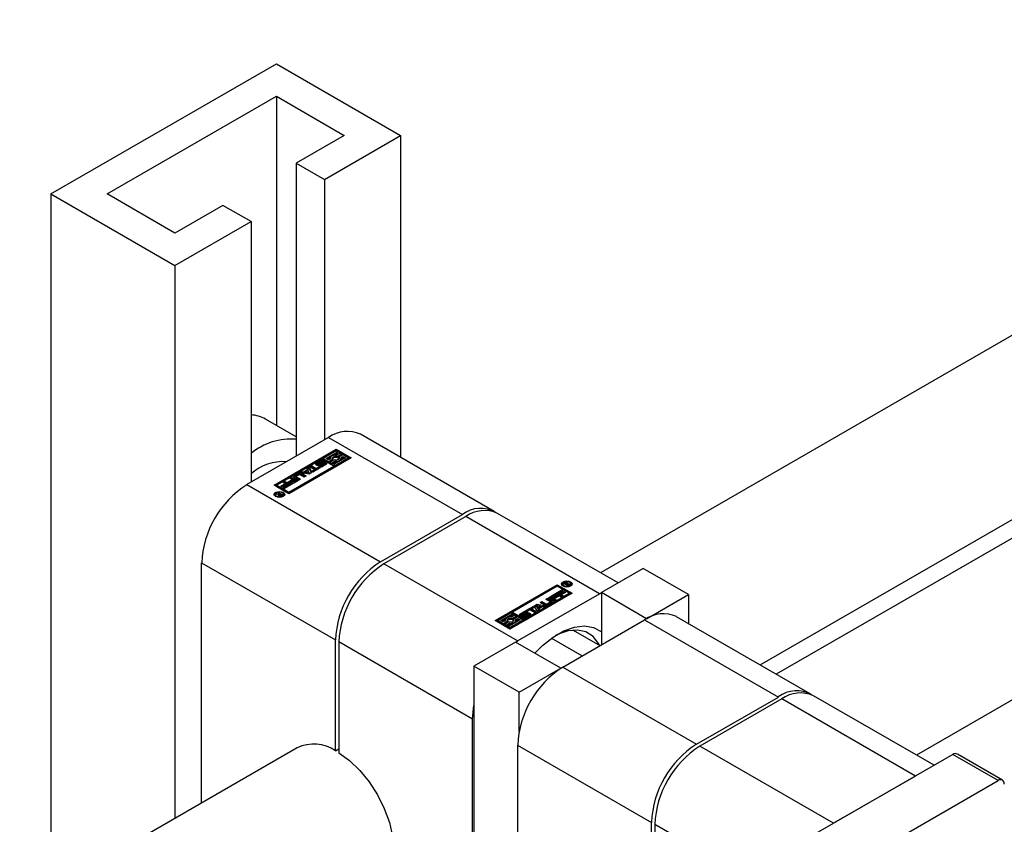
# Model space of a CAD drawing. Header units: millimetres. Extents: x 0 to 25230, y 0 to 17820.
# Tile 74 of 214: x 10058 to 10181, y 11432 to 11532. Entities that reach past the tile are written whole.
import ezdxf

# ---------------------------------------------------------------- set-up
doc = ezdxf.new("R2010")
doc.units = ezdxf.units.MM
doc.linetypes.add('SLD-Sólida', pattern=[0])
doc.layers.add('REFERÊNCIAS', color=9, linetype='SLD-Sólida')

msp = doc.modelspace()

# ---------------------------------------------------------------- linework, layer by layer
at = {"color": 7, "linetype": 'SLD-Sólida', "lineweight": 25, "ltscale": 30}
for p, q in [((11217.36, 12090.42), (10130.72, 11463.11)), ((10150.72, 11451.56), (11227.36, 12073.1)), ((11256.96, 12067.56), (10170.31, 11440.25)), ((10061.83, 11510.59), (10090.11, 11526.92)), ((10090.11, 11526.92), (10105.67, 11517.93)), ((10068.9, 11510.59), (10090.11, 11522.83)), ((10090.11, 11522.83), (10098.6, 11517.93)), ((10090.11, 11522.83), (10090.11, 11481.57)), ((10098.6, 11517.93), (10092.58, 11514.46)), ((10096.12, 11512.42), (10105.67, 11517.93)), ((10105.67, 11517.93), (10105.67, 11477.57)), ((10092.58, 11514.46), (10096.12, 11512.42)), ((10092.58, 11514.46), (10092.58, 11477.72)), ((10096.12, 11512.42), (10096.12, 11479.76)), ((10061.83, 11510.59), (10077.38, 11501.61)), ((10061.83, 11510.59), (10061.83, 11423.34)), ((10077.38, 11505.69), (10068.9, 11510.59)), ((10083.39, 11509.16), (10077.38, 11505.69)), ((10086.93, 11507.12), (10083.39, 11509.16)), ((10077.38, 11501.61), (10086.93, 11507.12)), ((10086.93, 11507.12), (10086.93, 11474.46)), ((10077.38, 11501.61), (10077.38, 11432.32)), ((10092.58, 11480.15), (10088.76, 11482.36)), ((10117.41, 11470.79), (10100.65, 11480.46)), ((10096.65, 11480.07), (10086.4, 11474.15)), ((10096.65, 11480.07), (10113.41, 11470.39)), ((10089.83, 11474.09), (10097.61, 11478.58)), ((10097.61, 11478.42), (10089.97, 11474.01)), ((10097.61, 11478.38), (10095.98, 11477.44)), ((10096.33, 11477.44), (10097.78, 11478.27)), ((10097.3, 11477.84), (10097.78, 11478.11)), ((10097.61, 11478.58), (10099.46, 11477.51)), ((10097.61, 11478.58), (10097.61, 11478.42)), ((10097.61, 11478.42), (10099.32, 11477.42)), ((10097.78, 11478.27), (10097.61, 11478.38)), ((10098.1, 11478.09), (10097.68, 11477.85)), ((10097.74, 11477.69), (10098.27, 11477.99)), ((10097.74, 11477.53), (10098.27, 11477.83)), ((10097.78, 11478.11), (10097.78, 11478.27)), ((10098.45, 11477.89), (10097.92, 11477.59)), ((10098.27, 11477.99), (10098.1, 11478.09)), ((10098.27, 11477.83), (10098.27, 11477.99)), ((10099.11, 11477.51), (10098.45, 11477.89)), ((10095.8, 11477.34), (10090.18, 11474.09)), ((10099.46, 11477.51), (10091.68, 11473.02)), ((10095.13, 11476.7), (10095.07, 11476.65)), ((10095.13, 11476.86), (10095.57, 11477.11)), ((10095.13, 11476.7), (10095.57, 11476.95)), ((10095.13, 11476.7), (10095.13, 11476.86)), ((10095.31, 11476.72), (10095.31, 11476.55)), ((10095.31, 11476.55), (10095.31, 11476.71)), ((10095.31, 11476.55), (10095.31, 11476.54)), ((10095.73, 11476.99), (10095.35, 11476.77)), ((10095.36, 11476.54), (10095.36, 11476.69)), ((10095.4, 11476.54), (10095.4, 11476.69)), ((10095.42, 11476.43), (10095.6, 11476.54)), ((10095.44, 11476.55), (10095.45, 11476.55)), ((10095.45, 11476.71), (10095.87, 11476.94)), ((10095.45, 11476.55), (10095.87, 11476.78)), ((10095.45, 11476.55), (10095.45, 11476.71)), ((10095.57, 11476.95), (10095.57, 11477.11)), ((10096.01, 11476.83), (10095.59, 11476.59)), ((10095.6, 11476.37), (10095.6, 11476.54)), ((10095.62, 11476.37), (10095.62, 11476.53)), ((10095.66, 11476.37), (10095.66, 11476.53)), ((10095.7, 11476.38), (10095.7, 11476.54)), ((10095.73, 11476.56), (10096.11, 11476.77)), ((10095.73, 11476.39), (10096.11, 11476.61)), ((10095.73, 11476.39), (10095.73, 11476.56)), ((10097.31, 11476.47), (10095.8, 11477.34)), ((10095.86, 11477), (10095.85, 11477.01)), ((10096.04, 11477.11), (10095.86, 11477)), ((10095.87, 11476.78), (10095.87, 11476.94)), ((10096.33, 11476.68), (10095.89, 11476.43)), ((10095.98, 11477.44), (10096.64, 11477.05)), ((10095.98, 11477.27), (10095.98, 11477.44)), ((10095.98, 11477.27), (10096.64, 11476.89)), ((10096.11, 11476.61), (10096.11, 11476.77)), ((10096.13, 11476.63), (10096.13, 11476.8)), ((10096.15, 11476.66), (10096.15, 11476.83)), ((10096.15, 11476.66), (10096.15, 11476.82)), ((10096.64, 11477.26), (10096.33, 11477.44)), ((10096.47, 11477.36), (10096.92, 11477.61)), ((10096.88, 11477.39), (10096.64, 11477.26)), ((10096.64, 11477.05), (10097.17, 11477.36)), ((10096.64, 11476.89), (10097.17, 11477.19)), ((10096.64, 11476.89), (10096.64, 11477.05)), ((10097.34, 11477.26), (10096.82, 11476.95)), ((10096.82, 11476.95), (10096.99, 11476.85)), ((10096.82, 11476.79), (10096.82, 11476.95)), ((10096.82, 11476.79), (10096.99, 11476.69)), ((10096.87, 11477.47), (10096.87, 11477.39)), ((10096.99, 11476.85), (10097.41, 11477.09)), ((10096.99, 11476.69), (10097.41, 11476.93)), ((10096.99, 11476.69), (10096.99, 11476.85)), ((10097.17, 11477.19), (10097.17, 11477.36)), ((10098.76, 11477.51), (10097.31, 11476.67)), ((10097.31, 11476.51), (10097.31, 11476.67)), ((10097.31, 11476.67), (10097.48, 11476.57)), ((10097.41, 11476.93), (10097.41, 11477.09)), ((10097.48, 11476.57), (10099.11, 11477.51)), ((10097.48, 11476.4), (10099.11, 11477.34)), ((10097.48, 11476.4), (10097.48, 11476.57)), ((10097.74, 11477.53), (10097.74, 11477.69)), ((10097.92, 11477.42), (10097.92, 11477.59)), ((10097.92, 11477.42), (10097.95, 11477.39)), ((10098.21, 11477.55), (10098.45, 11477.69)), ((10098.22, 11477.39), (10098.45, 11477.53)), ((10098.22, 11477.31), (10098.22, 11477.47)), ((10098.45, 11477.69), (10098.76, 11477.51)), ((10098.45, 11477.53), (10098.45, 11477.69)), ((10098.45, 11477.53), (10098.62, 11477.42)), ((10099.11, 11477.34), (10099.11, 11477.51)), ((10091.68, 11473.22), (10097.31, 11476.47)), ((10091.68, 11473.06), (10097.31, 11476.3)), ((10092.35, 11475.25), (10092.86, 11475.55)), ((10092.35, 11475.09), (10092.86, 11475.38)), ((10092.95, 11475.39), (10092.61, 11475.2)), ((10092.86, 11475.38), (10092.86, 11475.55)), ((10093.09, 11475.66), (10093.35, 11475.81)), ((10094.21, 11475.46), (10093.09, 11475.66)), ((10093.6, 11475.1), (10093.1, 11475.39)), ((10093.31, 11475.62), (10093.35, 11475.64)), ((10093.31, 11475.55), (10093.84, 11475.24)), ((10093.31, 11475.38), (10093.31, 11475.55)), ((10093.31, 11475.38), (10093.69, 11475.16)), ((10093.35, 11475.81), (10093.54, 11475.77)), ((10093.35, 11475.64), (10093.35, 11475.81)), ((10093.35, 11475.64), (10093.54, 11475.61)), ((10093.54, 11475.77), (10094.02, 11476.05)), ((10093.54, 11475.61), (10094.02, 11475.89)), ((10093.54, 11475.61), (10093.54, 11475.77)), ((10094.09, 11475.91), (10093.78, 11475.73)), ((10093.78, 11475.73), (10094.23, 11475.65)), ((10093.78, 11475.57), (10093.78, 11475.73)), ((10093.78, 11475.57), (10094.23, 11475.49)), ((10093.96, 11476.16), (10094.22, 11476.31)), ((10094.02, 11476.05), (10093.96, 11476.16)), ((10094.02, 11476.03), (10094.22, 11476.14)), ((10094.02, 11475.89), (10094.02, 11476.05)), ((10094.23, 11475.65), (10094.09, 11475.91)), ((10094.56, 11475.66), (10094.21, 11475.46)), ((10094.22, 11476.31), (10094.56, 11475.66)), ((10094.22, 11476.14), (10094.22, 11476.31)), ((10094.22, 11476.14), (10094.49, 11475.62)), ((10094.23, 11475.49), (10094.23, 11475.65)), ((10094.31, 11476.36), (10094.55, 11476.5)), ((10094.87, 11476.04), (10094.31, 11476.36)), ((10094.46, 11476.28), (10094.55, 11476.34)), ((10094.54, 11475.86), (10094.87, 11476.04)), ((10094.72, 11475.75), (10094.54, 11475.86)), ((10094.55, 11476.5), (10095.11, 11476.18)), ((10094.55, 11476.34), (10094.55, 11476.5)), ((10094.55, 11476.34), (10095.11, 11476.02)), ((10094.68, 11475.77), (10094.87, 11475.88)), ((10095.61, 11476.27), (10094.72, 11475.75)), ((10094.87, 11475.88), (10094.87, 11476.04)), ((10095.11, 11476.18), (10095.43, 11476.37)), ((10095.11, 11476.02), (10095.43, 11476.21)), ((10095.11, 11476.02), (10095.11, 11476.18)), ((10095.43, 11476.37), (10095.61, 11476.27)), ((10095.43, 11476.21), (10095.43, 11476.37)), ((10095.43, 11476.21), (10095.47, 11476.18)), ((10095.6, 11476.37), (10095.6, 11476.37)), ((10095.6, 11476.37), (10095.6, 11476.37)), ((10097.31, 11476.51), (10097.48, 11476.4)), ((10097.31, 11476.3), (10097.31, 11476.47)), ((10086.4, 11474.15), (10103.16, 11464.47)), ((10091.68, 11473.02), (10089.83, 11474.09)), ((10090.18, 11474.09), (10091.68, 11473.22)), ((10090.18, 11473.92), (10090.18, 11474.09)), ((10090.67, 11473.97), (10091.2, 11474.28)), ((10090.81, 11473.89), (10091.2, 11474.12)), ((10091.38, 11474.18), (10090.85, 11473.87)), ((10090.94, 11473.78), (10091.51, 11474.1)), ((10090.96, 11474.42), (10091.19, 11474.56)), ((10091.2, 11474.28), (10090.96, 11474.42)), ((10091.1, 11474.34), (10091.19, 11474.4)), ((10091.92, 11474.14), (10091.12, 11473.68)), ((10091.19, 11474.56), (10091.92, 11474.14)), ((10091.19, 11474.4), (10091.19, 11474.56)), ((10091.19, 11474.4), (10091.78, 11474.06)), ((10091.2, 11474.12), (10091.2, 11474.28)), ((10091.51, 11474.1), (10091.38, 11474.18)), ((10091.51, 11473.94), (10091.51, 11474.1)), ((10091.54, 11474.47), (10092.07, 11474.78)), ((10091.72, 11474.37), (10091.54, 11474.47)), ((10091.68, 11474.39), (10092.07, 11474.62)), ((10092.25, 11474.68), (10091.72, 11474.37)), ((10091.81, 11474.28), (10092.38, 11474.61)), ((10091.99, 11474.18), (10091.81, 11474.28)), ((10091.83, 11474.93), (10092.06, 11475.06)), ((10092.07, 11474.78), (10091.83, 11474.93)), ((10091.96, 11474.2), (10092.38, 11474.44)), ((10091.97, 11474.84), (10092.06, 11474.9)), ((10092.79, 11474.64), (10091.99, 11474.18)), ((10092.06, 11475.06), (10092.79, 11474.64)), ((10092.06, 11474.9), (10092.06, 11475.06)), ((10092.06, 11474.9), (10092.65, 11474.56)), ((10092.07, 11474.62), (10092.07, 11474.78)), ((10092.38, 11474.61), (10092.25, 11474.68)), ((10092.35, 11475.09), (10092.35, 11475.25)), ((10092.88, 11474.69), (10092.35, 11474.99)), ((10092.38, 11474.44), (10092.38, 11474.61)), ((10092.58, 11475.16), (10092.58, 11474.99)), ((10092.61, 11475.12), (10093.12, 11474.83)), ((10092.61, 11474.95), (10092.61, 11475.12)), ((10092.61, 11474.95), (10092.97, 11474.74)), ((10093.12, 11474.83), (10092.88, 11474.69)), ((10093.84, 11475.24), (10093.6, 11475.1)), ((10089.97, 11472.92), (10089.97, 11472.76)), ((10090.03, 11472.96), (10090.14, 11473.02)), ((10090.35, 11472.92), (10090.03, 11472.96)), ((10090.14, 11473.02), (10090.51, 11472.96)), ((10090.14, 11472.94), (10090.14, 11473.02)), ((10090.18, 11473.92), (10091.68, 11473.06)), ((10090.28, 11473.1), (10090.38, 11473.16)), ((10090.51, 11472.96), (10090.28, 11473.1)), ((10090.35, 11472.78), (10090.35, 11472.92)), ((10090.35, 11472.83), (10090.44, 11472.81)), ((10090.38, 11473.16), (10090.88, 11472.87)), ((10090.38, 11473.04), (10090.38, 11473.16)), ((10090.44, 11472.86), (10090.44, 11472.73)), ((10090.47, 11472.73), (10090.47, 11472.82)), ((10090.51, 11472.94), (10090.51, 11472.96)), ((10090.53, 11472.95), (10090.51, 11472.94)), ((10090.7, 11472.86), (10090.53, 11472.95)), ((10090.64, 11472.82), (10090.65, 11472.83)), ((10090.64, 11472.74), (10090.64, 11472.82)), ((10090.65, 11472.83), (10090.66, 11472.83)), ((10090.65, 11472.74), (10090.65, 11472.83)), ((10090.66, 11472.83), (10090.7, 11472.86)), ((10090.66, 11472.74), (10090.66, 11472.83)), ((10090.85, 11473.87), (10090.67, 11473.97)), ((10090.7, 11472.76), (10090.7, 11472.86)), ((10090.88, 11472.87), (10090.72, 11472.77)), ((10091.12, 11473.68), (10090.94, 11473.78)), ((10091, 11472.76), (10091, 11472.92)), ((10091.09, 11473.7), (10091.51, 11473.94)), ((10091.68, 11473.22), (10091.68, 11473.06)), ((10089.97, 11472.76), (10090, 11472.66)), ((10090.51, 11472.72), (10090.51, 11472.81)), ((10090.58, 11472.72), (10090.58, 11472.8)), ((10090.7, 11472.81), (10090.74, 11472.78)), ((10090.97, 11472.66), (10091, 11472.76)), ((10103.16, 11464.47), (10113.41, 11470.39)), ((10132.93, 11461.83), (10117.83, 11470.55)), ((10113.83, 11470.15), (10103.58, 11464.23)), ((10130.59, 11460.47), (10113.83, 11470.15)), ((10080.74, 11464.35), (10097.5, 11454.68)), ((10080.74, 11434.26), (10080.74, 11464.35)), ((10120.34, 11454.56), (10103.58, 11464.23)), ((10136.07, 11463.64), (10130.84, 11460.62)), ((10141.73, 11460.37), (10136.07, 11463.64)), ((10126.11, 11461.76), (10126.27, 11461.86)), ((10126.61, 11461.47), (10126.11, 11461.76)), ((10126.27, 11461.69), (10126.27, 11461.86)), ((10126.33, 11461.79), (10126.29, 11461.77)), ((10126.29, 11461.77), (10126.45, 11461.67)), ((10126.29, 11461.65), (10126.29, 11461.77)), ((10126.34, 11461.8), (10126.33, 11461.79)), ((10126.35, 11461.8), (10126.34, 11461.8)), ((10126.35, 11461.8), (10126.35, 11461.89)), ((10126.46, 11461.82), (10126.46, 11461.9)), ((10126.54, 11461.65), (10126.54, 11461.75)), ((10126.55, 11461.65), (10126.55, 11461.76)), ((10126.61, 11461.7), (10126.61, 11461.86)), ((10126.67, 11461.74), (10126.67, 11461.81)), ((10117.53, 11457.12), (10125.31, 11461.61)), ((10125.31, 11461.44), (10117.67, 11457.04)), ((10127.16, 11460.54), (10119.38, 11456.05)), ((10125.31, 11461.41), (10119.68, 11458.16)), ((10121.19, 11457.29), (10126.81, 11460.54)), ((10125.07, 11460.49), (10125.87, 11460.95)), ((10125.8, 11460.06), (10125.07, 11460.49)), ((10125.21, 11460.4), (10125.87, 11460.78)), ((10125.31, 11461.61), (10127.16, 11460.54)), ((10125.31, 11461.61), (10125.31, 11461.44)), ((10127.02, 11460.45), (10125.31, 11461.44)), ((10126.81, 11460.54), (10125.31, 11461.41)), ((10126.04, 11460.84), (10125.48, 11460.52)), ((10125.48, 11460.52), (10125.61, 11460.45)), ((10125.48, 11460.36), (10125.48, 11460.52)), ((10125.61, 11460.45), (10126.14, 11460.76)), ((10125.61, 11460.28), (10126.14, 11460.59)), ((10126.32, 11460.65), (10125.78, 11460.34)), ((10125.87, 11460.95), (10126.04, 11460.84)), ((10125.87, 11460.78), (10125.87, 11460.95)), ((10125.87, 11460.78), (10125.9, 11460.76)), ((10125.99, 11461.7), (10125.99, 11461.54)), ((10125.99, 11461.54), (10126.02, 11461.44)), ((10126.14, 11460.76), (10126.32, 11460.65)), ((10126.14, 11460.59), (10126.14, 11460.76)), ((10126.14, 11460.59), (10126.18, 11460.57)), ((10126.25, 11461.68), (10126.27, 11461.69)), ((10126.45, 11461.67), (10126.48, 11461.69)), ((10126.45, 11461.56), (10126.45, 11461.67)), ((10126.48, 11461.66), (10126.48, 11461.69)), ((10126.48, 11461.66), (10126.71, 11461.52)), ((10126.85, 11461.6), (10126.48, 11461.66)), ((10126.48, 11461.54), (10126.48, 11461.66)), ((10126.71, 11461.52), (10126.61, 11461.47)), ((10126.64, 11461.71), (10126.96, 11461.67)), ((10126.64, 11461.63), (10126.64, 11461.71)), ((10126.81, 11460.37), (10126.81, 11460.54)), ((10126.96, 11461.67), (10126.85, 11461.6)), ((10126.99, 11461.44), (10127.02, 11461.54)), ((10127.02, 11461.54), (10127.02, 11461.7)), ((10130.59, 11460.47), (10130.84, 11460.61)), ((10136.5, 11457.35), (10130.84, 11460.62)), ((10130.84, 11460.62), (10130.84, 11454.09)), ((10120.34, 11454.56), (10130.59, 11460.47)), ((10121.19, 11457.12), (10126.81, 11460.37)), ((10123.15, 11459.38), (10123.39, 11459.52)), ((10123.68, 11459.08), (10123.15, 11459.38)), ((10123.29, 11459.3), (10123.39, 11459.36)), ((10123.39, 11459.52), (10123.89, 11459.23)), ((10123.39, 11459.36), (10123.39, 11459.52)), ((10123.39, 11459.36), (10123.89, 11459.07)), ((10123.87, 11459.8), (10124.11, 11459.94)), ((10124.38, 11459.51), (10123.87, 11459.8)), ((10124.01, 11459.72), (10124.11, 11459.77)), ((10124.04, 11459.23), (10124.38, 11459.42)), ((10124.04, 11459.07), (10124.38, 11459.26)), ((10124.11, 11459.94), (10124.64, 11459.63)), ((10124.11, 11459.77), (10124.11, 11459.94)), ((10124.11, 11459.77), (10124.64, 11459.47)), ((10124.64, 11459.37), (10124.13, 11459.08)), ((10124.2, 11459.98), (10125, 11460.45)), ((10124.93, 11459.56), (10124.2, 11459.98)), ((10124.34, 11459.9), (10125, 11460.28)), ((10124.38, 11459.26), (10124.38, 11459.42)), ((10124.41, 11459.3), (10124.41, 11459.47)), ((10125.17, 11460.34), (10124.61, 11460.02)), ((10124.61, 11460.02), (10124.74, 11459.95)), ((10124.61, 11459.85), (10124.61, 11460.02)), ((10124.61, 11459.85), (10124.74, 11459.78)), ((10124.64, 11459.47), (10124.64, 11459.63)), ((10124.74, 11459.95), (10125.27, 11460.25)), ((10124.74, 11459.78), (10125.27, 11460.09)), ((10124.74, 11459.78), (10124.74, 11459.95)), ((10125.45, 11460.15), (10124.91, 11459.84)), ((10124.91, 11459.84), (10125.16, 11459.7)), ((10124.91, 11459.68), (10124.91, 11459.84)), ((10124.91, 11459.68), (10125.02, 11459.62)), ((10125.16, 11459.7), (10124.93, 11459.56)), ((10125, 11460.45), (10125.17, 11460.34)), ((10125, 11460.28), (10125, 11460.45)), ((10125, 11460.28), (10125.03, 11460.26)), ((10125.27, 11460.25), (10125.45, 11460.15)), ((10125.27, 11460.09), (10125.27, 11460.25)), ((10125.27, 11460.09), (10125.31, 11460.07)), ((10125.48, 11460.36), (10125.61, 11460.28)), ((10125.61, 11460.28), (10125.61, 11460.45)), ((10125.78, 11460.34), (10126.03, 11460.2)), ((10125.78, 11460.18), (10125.78, 11460.34)), ((10125.78, 11460.18), (10125.89, 11460.12)), ((10126.03, 11460.2), (10125.8, 11460.06)), ((10136.5, 11457.35), (10141.73, 11460.37)), ((10141.73, 11460.37), (10141.73, 11456.75)), ((10119.5, 11458.06), (10117.88, 11457.12)), ((10119.68, 11457.96), (10119.5, 11458.06)), ((10119.68, 11458.16), (10121.19, 11457.29)), ((10119.68, 11457.99), (10119.68, 11458.16)), ((10120.66, 11457.95), (10121.1, 11458.2)), ((10120.66, 11457.78), (10121.1, 11458.03)), ((10121.26, 11458.07), (10120.88, 11457.85)), ((10120.98, 11457.8), (10121.4, 11458.03)), ((10121.1, 11458.03), (10121.1, 11458.2)), ((10121.38, 11458.36), (10122.27, 11458.87)), ((10121.56, 11458.26), (10121.38, 11458.36)), ((10121.57, 11458.19), (10121.39, 11458.09)), ((10121.4, 11457.87), (10121.4, 11458.03)), ((10121.52, 11458.28), (10122.27, 11458.71)), ((10121.88, 11458.44), (10121.56, 11458.26)), ((10122.44, 11458.12), (10121.88, 11458.44)), ((10122.45, 11458.77), (10122.12, 11458.58)), ((10122.12, 11458.58), (10122.67, 11458.26)), ((10122.12, 11458.42), (10122.12, 11458.58)), ((10122.12, 11458.42), (10122.53, 11458.18)), ((10122.27, 11458.87), (10122.45, 11458.77)), ((10122.27, 11458.71), (10122.27, 11458.87)), ((10122.27, 11458.71), (10122.31, 11458.69)), ((10122.43, 11458.96), (10122.78, 11459.16)), ((10122.77, 11458.32), (10122.43, 11458.96)), ((10122.67, 11458.26), (10122.44, 11458.12)), ((10122.5, 11458.84), (10122.78, 11459)), ((10122.76, 11458.81), (10122.76, 11458.97)), ((10122.76, 11458.97), (10122.89, 11458.71)), ((10123.21, 11458.9), (10122.76, 11458.97)), ((10122.76, 11458.81), (10122.89, 11458.55)), ((10123.03, 11458.46), (10122.77, 11458.32)), ((10122.78, 11459.16), (10123.9, 11458.97)), ((10122.78, 11459), (10122.78, 11459.16)), ((10122.78, 11459), (10123.68, 11458.84)), ((10122.89, 11458.71), (10123.21, 11458.9)), ((10122.89, 11458.55), (10123.21, 11458.73)), ((10122.89, 11458.55), (10122.89, 11458.71)), ((10123.45, 11458.85), (10122.97, 11458.57)), ((10122.97, 11458.57), (10123.03, 11458.46)), ((10122.97, 11458.43), (10122.97, 11458.57)), ((10123.21, 11458.73), (10123.21, 11458.9)), ((10123.64, 11458.82), (10123.45, 11458.85)), ((10123.9, 11458.97), (10123.64, 11458.82)), ((10123.89, 11459.07), (10123.89, 11459.23)), ((10124.04, 11459.07), (10124.04, 11459.23)), ((10119.38, 11456.05), (10117.53, 11457.12)), ((10117.88, 11457.12), (10118.54, 11456.73)), ((10117.88, 11456.95), (10117.88, 11457.12)), ((10117.88, 11456.95), (10118.54, 11456.57)), ((10118.23, 11457.12), (10119.68, 11457.96)), ((10118.54, 11456.94), (10118.23, 11457.12)), ((10118.37, 11457.04), (10118.81, 11457.29)), ((10118.78, 11457.07), (10118.54, 11456.94)), ((10118.54, 11456.73), (10119.07, 11457.04)), ((10118.54, 11456.57), (10119.07, 11456.87)), ((10119.24, 11456.94), (10118.72, 11456.63)), ((10118.77, 11457.15), (10118.77, 11457.07)), ((10119.07, 11456.87), (10119.07, 11457.04)), ((10119.2, 11457.52), (10119.68, 11457.79)), ((10120.66, 11457.19), (10119.21, 11456.35)), ((10119.38, 11456.25), (10121.01, 11457.19)), ((10119.38, 11456.08), (10121.01, 11457.02)), ((10120, 11457.77), (10119.58, 11457.53)), ((10119.64, 11457.37), (10120.17, 11457.67)), ((10119.64, 11457.21), (10120.17, 11457.51)), ((10119.64, 11457.21), (10119.64, 11457.37)), ((10119.68, 11457.99), (10121.19, 11457.12)), ((10119.68, 11457.79), (10119.68, 11457.96)), ((10120.35, 11457.57), (10119.82, 11457.27)), ((10119.82, 11457.1), (10119.82, 11457.27)), ((10119.82, 11457.1), (10119.85, 11457.07)), ((10120.17, 11457.67), (10120, 11457.77)), ((10120.11, 11457.23), (10120.35, 11457.37)), ((10120.12, 11457.08), (10120.35, 11457.21)), ((10120.12, 11456.99), (10120.12, 11457.15)), ((10120.17, 11457.51), (10120.17, 11457.67)), ((10121.01, 11457.19), (10120.35, 11457.57)), ((10120.35, 11457.37), (10120.66, 11457.19)), ((10120.35, 11457.21), (10120.35, 11457.37)), ((10120.35, 11457.21), (10120.52, 11457.11)), ((10120.66, 11457.78), (10120.6, 11457.73)), ((10120.66, 11457.78), (10120.66, 11457.95)), ((10120.84, 11457.8), (10120.84, 11457.64)), ((10120.85, 11457.63), (10120.85, 11457.78)), ((10120.88, 11457.62), (10120.88, 11457.77)), ((10120.92, 11457.63), (10120.92, 11457.78)), ((10120.95, 11457.52), (10121.13, 11457.62)), ((10120.96, 11457.63), (10120.96, 11457.79)), ((10120.98, 11457.63), (10121.4, 11457.87)), ((10120.98, 11457.63), (10120.98, 11457.8)), ((10121.01, 11457.02), (10121.01, 11457.19)), ((10121.54, 11457.91), (10121.12, 11457.68)), ((10121.13, 11457.62), (10121.13, 11457.62)), ((10121.13, 11457.46), (10121.13, 11457.62)), ((10121.13, 11457.46), (10121.13, 11457.62)), ((10121.15, 11457.46), (10121.15, 11457.61)), ((10121.18, 11457.45), (10121.18, 11457.61)), ((10121.19, 11457.29), (10121.19, 11457.12)), ((10121.22, 11457.46), (10121.22, 11457.62)), ((10121.26, 11457.64), (10121.64, 11457.85)), ((10121.26, 11457.47), (10121.64, 11457.69)), ((10121.26, 11457.47), (10121.26, 11457.64)), ((10121.86, 11457.76), (10121.42, 11457.51)), ((10121.64, 11457.69), (10121.64, 11457.85)), ((10121.67, 11457.72), (10121.67, 11457.88)), ((10121.68, 11457.74), (10121.68, 11457.91)), ((10126, 11451.29), (10136.25, 11457.21)), ((10136.25, 11457.21), (10153.01, 11447.53)), ((10136.5, 11457.35), (10136.5, 11457.35)), ((10157.01, 11447.93), (10140.25, 11457.6)), ((10118.54, 11456.57), (10118.54, 11456.73)), ((10118.72, 11456.63), (10118.89, 11456.53)), ((10118.72, 11456.47), (10118.72, 11456.63)), ((10118.72, 11456.47), (10118.89, 11456.37)), ((10118.89, 11456.53), (10119.31, 11456.77)), ((10118.89, 11456.37), (10119.31, 11456.61)), ((10118.89, 11456.37), (10118.89, 11456.53)), ((10119.21, 11456.35), (10119.38, 11456.25)), ((10119.21, 11456.19), (10119.21, 11456.35)), ((10119.21, 11456.19), (10119.38, 11456.08)), ((10119.31, 11456.61), (10119.31, 11456.77)), ((10119.38, 11456.08), (10119.38, 11456.25)), ((10127.28, 11455.92), (10130.65, 11453.98)), ((10097.5, 11440.79), (10097.5, 11454.68)), ((10114.68, 11444.76), (10097.92, 11454.43)), ((10097.92, 11454.43), (10097.92, 11440.55)), ((10120.09, 11454.41), (10114.86, 11451.39)), ((10125.75, 11451.15), (10120.09, 11454.41)), ((10120.1, 11454.41), (10120.34, 11454.56)), ((10124.57, 11454.89), (10128.41, 11452.68)), ((10120.52, 11448.13), (10114.86, 11451.39)), ((10114.86, 11451.39), (10114.86, 11408.23)), ((10120.52, 11448.13), (10125.75, 11451.15)), ((10125.75, 11451.15), (10125.75, 11451.14)), ((10126, 11451.29), (10142.75, 11441.62)), ((10120.52, 11443.21), (10120.52, 11448.13)), ((10142.75, 11441.62), (10153.01, 11447.53)), ((10153.43, 11447.29), (10143.18, 11441.37)), ((10170.19, 11437.62), (10153.43, 11447.29)), ((10172.53, 11438.97), (10157.43, 11447.69)), ((10114.68, 11408.13), (10114.68, 11444.76)), ((10092.71, 11441.17), (9037.88, 10832.23)), ((10097.5, 11440.79), (10097.92, 11441.04)), ((10120.34, 11441.49), (10137.1, 11431.82)), ((10120.34, 11441.49), (10120.34, 11411.4)), ((10159.94, 11431.7), (10143.18, 11441.37)), ((10174.89, 11440.33), (10155.23, 11428.98)), ((10180.55, 11437.06), (10174.89, 11440.33)), ((10181.1, 11437.12), (10175.44, 11440.38)), ((10170.19, 11437.62), (10159.94, 11431.7)), ((10160.89, 11425.72), (10180.55, 11437.06)), ((10137.1, 11417.93), (10137.1, 11431.82)), ((10154.28, 11421.9), (10137.52, 11431.57)), ((10137.52, 11431.57), (10137.52, 11417.69))]:
    msp.add_line(p, q, dxfattribs=at)
at = {"color": 7, "linetype": 'SLD-Sólida', "lineweight": 25, "ltscale": 30, "flags": 128}
for points in [[(10097.68, 11477.85), (10097.51, 11477.86), (10097.35, 11477.85), (10097.2, 11477.81), (10097.07, 11477.75), (10096.97, 11477.67), (10096.9, 11477.58), (10096.87, 11477.49), (10096.88, 11477.39)], [(10095.59, 11476.59), (10095.48, 11476.55), (10095.36, 11476.54), (10095.23, 11476.56), (10095.13, 11476.6), (10095.06, 11476.66), (10095.04, 11476.73), (10095.06, 11476.8), (10095.13, 11476.86)], [(10095.31, 11476.55), (10095.31, 11476.55), (10095.31, 11476.55)], [(10095.87, 11476.94), (10095.97, 11476.98), (10096.1, 11477), (10096.22, 11476.99), (10096.33, 11476.94), (10096.4, 11476.88), (10096.42, 11476.81), (10096.4, 11476.74), (10096.33, 11476.68)], [(10096.02, 11476.83), (10095.97, 11476.82), (10095.87, 11476.78)], [(10096.15, 11476.66), (10096.15, 11476.66), (10096.15, 11476.66)], [(10097.17, 11477.36), (10097.13, 11477.43), (10097.12, 11477.51), (10097.17, 11477.58), (10097.24, 11477.65), (10097.35, 11477.69), (10097.48, 11477.71), (10097.62, 11477.71), (10097.74, 11477.69)], [(10097.92, 11477.59), (10097.96, 11477.51), (10097.97, 11477.44), (10097.92, 11477.36), (10097.85, 11477.3), (10097.74, 11477.25), (10097.61, 11477.23), (10097.47, 11477.23), (10097.34, 11477.26)], [(10097.41, 11477.09), (10097.57, 11477.08), (10097.74, 11477.1), (10097.89, 11477.14), (10098.02, 11477.2), (10098.12, 11477.27), (10098.19, 11477.36), (10098.22, 11477.45), (10098.21, 11477.55)], [(10092.35, 11475.09), (10092.31, 11475.06), (10092.29, 11475.04)], [(10090.95, 11473.19), (10091.1, 11473.07), (10091.15, 11472.92), (10091.1, 11472.77), (10090.95, 11472.65), (10090.74, 11472.57), (10090.49, 11472.54), (10090.23, 11472.57), (10090.02, 11472.65), (10089.87, 11472.77), (10089.82, 11472.92), (10089.87, 11473.07), (10090.02, 11473.19), (10090.23, 11473.27), (10090.49, 11473.3), (10090.74, 11473.27), (10090.95, 11473.19)], [(10089.84, 11472.84), (10089.87, 11472.9), (10090, 11473.02)], [(10090.85, 11473.13), (10090.68, 11473.19), (10090.49, 11473.22), (10090.29, 11473.19), (10090.12, 11473.13), (10090.01, 11473.03), (10089.97, 11472.92), (10090.01, 11472.81), (10090.12, 11472.71), (10090.29, 11472.65), (10090.49, 11472.63), (10090.68, 11472.65), (10090.85, 11472.71), (10090.96, 11472.81), (10091, 11472.92), (10090.96, 11473.03), (10090.85, 11473.13)], [(10090.97, 11473.02), (10091.1, 11472.9), (10091.13, 11472.84)], [(10126.04, 11461.43), (10125.89, 11461.56), (10125.84, 11461.7), (10125.89, 11461.85), (10126.04, 11461.97), (10126.25, 11462.06), (10126.5, 11462.09), (10126.76, 11462.06), (10126.97, 11461.97), (10127.12, 11461.85), (10127.17, 11461.7), (10127.12, 11461.56), (10126.97, 11461.43), (10126.76, 11461.35), (10126.5, 11461.32), (10126.25, 11461.35), (10126.04, 11461.43)], [(10125.86, 11461.62), (10125.89, 11461.69), (10126.02, 11461.8)], [(10126.14, 11461.49), (10126.31, 11461.43), (10126.5, 11461.41), (10126.7, 11461.43), (10126.87, 11461.49), (10126.98, 11461.59), (10127.02, 11461.7), (10126.98, 11461.82), (10126.87, 11461.91), (10126.7, 11461.98), (10126.5, 11462), (10126.31, 11461.98), (10126.14, 11461.91), (10126.03, 11461.82), (10125.99, 11461.7), (10126.03, 11461.59), (10126.14, 11461.49)], [(10126.99, 11461.8), (10127.12, 11461.69), (10127.15, 11461.62)], [(10126.29, 11461.7), (10126.28, 11461.7), (10126.27, 11461.69)], [(10124.7, 11459.42), (10124.68, 11459.44), (10124.64, 11459.47)], [(10121.4, 11458.03), (10121.51, 11458.07), (10121.63, 11458.08), (10121.76, 11458.07), (10121.86, 11458.03), (10121.93, 11457.96), (10121.95, 11457.89), (10121.93, 11457.82), (10121.86, 11457.76)], [(10119.58, 11457.53), (10119.41, 11457.54), (10119.25, 11457.53), (10119.1, 11457.49), (10118.97, 11457.43), (10118.86, 11457.35), (10118.8, 11457.26), (10118.77, 11457.17), (10118.78, 11457.07)], [(10119.07, 11457.04), (10119.03, 11457.11), (10119.02, 11457.19), (10119.06, 11457.26), (10119.14, 11457.33), (10119.25, 11457.37), (10119.38, 11457.39), (10119.52, 11457.39), (10119.64, 11457.37)], [(10119.82, 11457.27), (10119.86, 11457.19), (10119.86, 11457.12), (10119.82, 11457.04), (10119.74, 11456.98), (10119.64, 11456.93), (10119.51, 11456.91), (10119.37, 11456.91), (10119.24, 11456.94)], [(10119.31, 11456.77), (10119.47, 11456.76), (10119.64, 11456.78), (10119.79, 11456.82), (10119.92, 11456.88), (10120.02, 11456.95), (10120.09, 11457.04), (10120.12, 11457.13), (10120.11, 11457.23)], [(10121.12, 11457.68), (10121.02, 11457.64), (10120.89, 11457.62), (10120.77, 11457.64), (10120.66, 11457.68), (10120.59, 11457.74), (10120.57, 11457.81), (10120.59, 11457.88), (10120.66, 11457.95)], [(10121.22, 11457.45), (10121.22, 11457.46), (10121.22, 11457.46)], [(10121.55, 11457.91), (10121.51, 11457.91), (10121.4, 11457.87)], [(10122.51, 11453.02), (10123.47, 11453.99), (10124.79, 11455.05), (10126.14, 11455.82), (10127.46, 11456.29), (10128.71, 11456.44), (10129.84, 11456.25), (10130.81, 11455.74), (10130.84, 11455.72)], [(10130.62, 11453.96), (10130.47, 11454.25), (10129.79, 11455.12), (10128.9, 11455.69), (10127.85, 11455.92), (10126.66, 11455.83), (10125.4, 11455.4), (10125.1, 11455.25)], [(10114.68, 11444.76), (10114.79, 11446.09), (10114.86, 11446.48)], [(10097.92, 11440.55), (10099.27, 11439.57), (10100.56, 11438.33), (10101.75, 11436.88), (10102.79, 11435.27), (10103.63, 11433.55), (10104.26, 11431.79), (10104.65, 11430.06), (10104.78, 11428.43), (10104.65, 11426.94), (10104.26, 11425.66), (10103.63, 11424.63), (10102.79, 11423.89), (10102.71, 11423.85)]]:
    msp.add_lwpolyline(points, dxfattribs=at)
at = {"color": 7, "linetype": 'SLD-Sólida', "lineweight": 25, "ltscale": 900}
for centre, radius, start, end in [((10086.63, 11478.6), 4.31, 60.527, 86.0799), ((10098.99, 11476.8), 4.02, 65.6929, 125.6176), ((10091.94, 11472.02), 7.84, 85.2564, 129.6872), ((10090.96, 11471), 6.04, 86.0614, 131.8848), ((10095.34, 11476.72), 0.0348, 138.0919, 188.3602), ((10095.35, 11476.73), 0.044, 208.2409, 279.9419), ((10095.41, 11476.66), 0.125, 118.9744, 140.6719), ((10095.35, 11476.88), 0.187, 270.7071, 283.3034), ((10095.34, 11476.93), 0.244, 283.328, 296.1046), ((10095.8, 11476.67), 0.496, 60.9946, 117.5287), ((10095.79, 11476.54), 0.463, 91.8204, 118.1165), ((10095.63, 11476.59), 0.06, 241.3555, 264.6933), ((10095.64, 11476.66), 0.125, 263.395, 281.5493), ((10095.63, 11476.72), 0.187, 279.7213, 291.0835), ((10095.63, 11476.74), 0.21, 290.3559, 299.7667), ((10095.83, 11476.8), 0.214, 108.9576, 119.6966), ((10095.83, 11476.82), 0.198, 96.2398, 108.9147), ((10095.82, 11476.9), 0.117, 81.5243, 96.3071), ((10095.83, 11476.95), 0.0582, 62.5652, 80.4478), ((10096.12, 11476.62), 0.238, 112.0863, 118.7048), ((10096.12, 11476.63), 0.227, 101.8651, 111.321), ((10096.1, 11476.7), 0.156, 87.818, 101.8478), ((10096.11, 11476.79), 0.0625, 60.4434, 89.9497), ((10096.04, 11476.89), 0.135, 299.448, 314.9752), ((10096.04, 11476.73), 0.135, 299.448, 314.9752), ((10096.1, 11476.83), 0.0505, 312.2464, 347.6366), ((10096.1, 11476.67), 0.0505, 312.2464, 347.6366), ((10096.13, 11476.82), 0.0206, 352.3966, 67.2258), ((10096.13, 11476.46), 0.369, 45.9156, 87.7301), ((10097.54, 11477.03), 0.539, 67.8011, 137.5088), ((10097.54, 11478.05), 1.14, 263.1444, 282.3714), ((10097.97, 11477.31), 0.252, 325.0298, 359.1587), ((10093.08, 11475.11), 0.492, 62.6097, 117.3903), ((10093.08, 11474.95), 0.492, 62.6097, 117.3903), ((10093.02, 11475.25), 0.158, 62.6097, 117.3903), ((10095.66, 11476.87), 0.496, 240.7736, 297.5496), ((10095.63, 11476.55), 0.18, 282.7442, 291.1981), ((10095.63, 11476.58), 0.21, 290.3559, 299.7667), ((10093.02, 11463.79), 12.29, 122.6055, 177.3945), ((10092.4, 11475.12), 0.14, 110.7834, 249.2166), ((10092.63, 11475.16), 0.0448, 110.7834, 249.2166), ((10092.64, 11475), 0.0516, 185.6948, 245.6253), ((10090.4, 11472.85), 0.0808, 124.8218, 203.5184), ((10090.44, 11472.88), 0.135, 208.4631, 243.0053), ((10090.57, 11472.81), 0.142, 115.5338, 154.4657), ((10090.49, 11472.87), 0.0471, 174.386, 244.8009), ((10090.57, 11472.97), 0.171, 236.776, 250.6424), ((10090.52, 11473.05), 0.258, 282.0183, 295.6713), ((10090.52, 11473), 0.28, 238.6185, 270.2037), ((10090.55, 11472.93), 0.134, 250.7189, 281.3078), ((10090.54, 11473.07), 0.347, 268.0817, 286.7176), ((10090.52, 11473.13), 0.408, 287.121, 299.083), ((10115.71, 11467.42), 3.76, 59.4865, 127.6924), ((10116.18, 11466.88), 4.02, 65.6929, 125.6176), ((10109.78, 11454.12), 12.29, 122.6055, 177.3945), ((10110.21, 11453.87), 12.29, 122.6055, 177.3945), ((10126.47, 11461.5), 0.408, 107.121, 119.083), ((10126.45, 11461.56), 0.347, 88.0817, 106.7176), ((10126.46, 11461.57), 0.258, 102.0183, 115.6713), ((10126.44, 11461.69), 0.134, 70.7189, 101.3078), ((10126.46, 11461.62), 0.28, 58.6185, 90.2037), ((10126.42, 11461.66), 0.171, 56.776, 70.6424), ((10126.42, 11461.81), 0.142, 295.5338, 334.4657), ((10126.5, 11461.76), 0.0471, 354.386, 64.8009), ((10126.49, 11461.51), 0.229, 56.9789, 74.9125), ((10126.55, 11461.74), 0.135, 28.4631, 63.0053), ((10126.59, 11461.77), 0.0808, 304.8218, 23.5184), ((10126.53, 11461.55), 0.173, 49.1422, 61.0564), ((10124.36, 11459.47), 0.0448, 290.7834, 69.2166), ((10124.35, 11459.31), 0.0516, 294.3747, 354.3052), ((10124.59, 11459.5), 0.14, 290.7834, 69.2166), ((10121.33, 11457.76), 0.496, 60.7736, 117.5496), ((10121.32, 11457.62), 0.467, 90.4436, 118.0546), ((10121.36, 11457.88), 0.21, 110.3559, 119.7667), ((10121.36, 11457.91), 0.187, 99.7213, 111.0835), ((10121.35, 11457.97), 0.125, 83.395, 101.5493), ((10121.36, 11458.03), 0.06, 61.3555, 84.6933), ((10123.91, 11459.51), 0.492, 242.6097, 297.3903), ((10123.97, 11459.37), 0.158, 242.6097, 297.3903), ((10123.97, 11459.21), 0.158, 242.6097, 297.3903), ((10119.44, 11456.71), 0.539, 67.8011, 137.5088), ((10119.87, 11456.99), 0.252, 325.0624, 359.1602), ((10120.89, 11457.79), 0.0505, 132.2464, 167.6366), ((10120.86, 11457.8), 0.0206, 172.3966, 247.2258), ((10120.86, 11457.64), 0.0165, 180.8204, 210.552), ((10120.95, 11457.73), 0.135, 119.448, 134.9752), ((10120.88, 11457.83), 0.0625, 240.4434, 269.9497), ((10120.89, 11457.93), 0.156, 267.818, 281.8478), ((10120.87, 11458), 0.227, 281.8651, 291.321), ((10121.19, 11457.95), 0.496, 240.9946, 297.5287), ((10120.87, 11458.01), 0.238, 292.0863, 298.7048), ((10120.87, 11457.83), 0.223, 296.7587, 298.8038), ((10121.16, 11457.67), 0.0582, 242.5652, 260.4478), ((10121.17, 11457.73), 0.117, 261.5243, 276.3071), ((10121.16, 11457.81), 0.198, 276.2398, 288.9147), ((10121.16, 11457.82), 0.214, 288.9576, 299.6966), ((10121.16, 11457.66), 0.214, 288.9576, 299.6966), ((10121.65, 11457.69), 0.244, 103.328, 116.1046), ((10121.64, 11457.75), 0.187, 90.7071, 103.3034), ((10121.64, 11457.89), 0.044, 28.2409, 99.9419), ((10121.57, 11457.96), 0.125, 298.9744, 320.6719), ((10121.57, 11457.8), 0.125, 298.9744, 320.6719), ((10121.65, 11457.91), 0.0348, 318.0919, 8.3602), ((10121.65, 11457.74), 0.0356, 318.3799, 358.9033), ((10121.66, 11457.55), 0.367, 45.7719, 87.7395), ((10138.59, 11453.94), 4.02, 65.6929, 125.6176), ((10119.44, 11457.74), 1.14, 263.1418, 282.3589), ((10132.62, 11440.93), 12.29, 122.6055, 177.3945), ((10155.3, 11444.56), 3.76, 59.4865, 127.6924), ((10155.77, 11444.02), 4.02, 65.6929, 125.6176), ((10094.77, 11436.73), 4.9, 56.137, 114.8746), ((10149.38, 11431.26), 12.29, 122.6055, 177.3945), ((10149.8, 11431.01), 12.29, 122.6055, 177.3945), ((10175.21, 11439.88), 0.553, 65.6929, 125.6176), ((10180.85, 11436.69), 0.48, 350.786, 129.2033)]:
    msp.add_arc(centre, radius, start, end, dxfattribs=at)
at = {"layer": 'REFERÊNCIAS', "linetype": 'SLD-Sólida', "lineweight": 25, "ltscale": 30}
msp.add_line((10359.52, 11569.75), (10152.75, 11450.39), dxfattribs=at)

doc.saveas('drawing.dxf')
